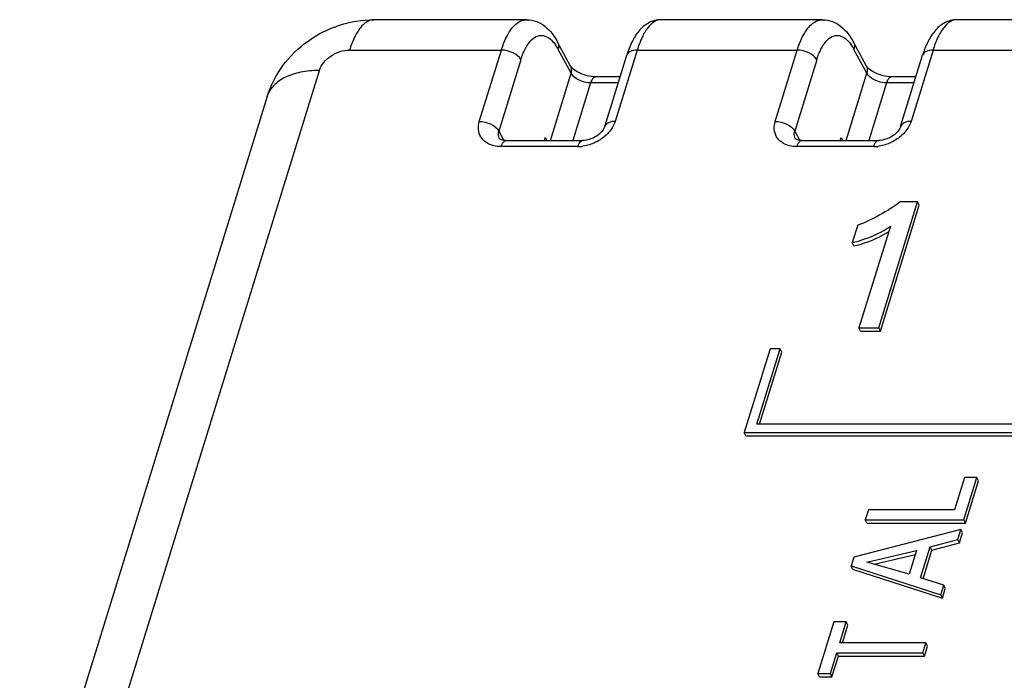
# Model space of a CAD drawing. Header units: millimetres. Extents: x 0 to 594, y 0 to 420.
# Tile 68 of 120: x 375 to 386, y 202 to 209. Entities that reach past the tile are written whole.
import ezdxf

# ---------------------------------------------------------------- set-up
doc = ezdxf.new("R2010")
doc.units = ezdxf.units.MM
doc.header["$LTSCALE"] = 32.67
doc.layers.get('0').update_dxf_attribs({"linetype": 'CONTINUOUS'})

msp = doc.modelspace()

# ---------------------------------------------------------------- linework, layer by layer
at = {"color": 7, "linetype": 'CONTINUOUS'}
for p, q in [((380.91059, 209.28559), (379.201, 209.28559)), ((384.22641, 209.28559), (382.415, 209.28559)), ((387.54223, 209.28559), (385.73082, 209.28559)), ((381.40334, 208.76653), (381.25748, 209.03542)), ((384.71916, 208.76653), (384.57329, 209.03542)), ((381.78527, 208.0873), (382.03218, 208.8863)), ((385.10109, 208.0873), (385.34799, 208.8863)), ((381.95753, 208.64473), (381.68248, 208.64473)), ((385.27335, 208.64473), (384.9983, 208.64473)), ((378.00222, 208.42326), (375.22919, 199.44971)), ((380.67991, 207.93216), (381.53832, 207.93216)), ((381.10953, 207.93216), (381.1194, 207.96411)), ((381.1194, 207.96411), (381.13735, 207.93216)), ((383.99573, 207.93216), (384.85413, 207.93216)), ((384.42535, 207.93216), (384.43522, 207.96411)), ((384.43522, 207.96411), (384.45317, 207.93216)), ((384.85643, 205.83337), (385.29215, 207.24335)), ((385.29215, 207.24335), (385.09818, 207.24335)), ((385.31045, 207.20606), (385.29215, 207.24335)), ((384.87473, 205.79607), (385.31045, 207.20606)), ((384.62062, 206.98315), (384.56054, 206.78874)), ((384.98643, 206.97137), (384.63476, 205.83337)), ((384.57884, 206.75144), (384.56054, 206.78874)), ((384.65306, 205.79607), (384.63476, 205.83337)), ((384.63476, 205.83337), (384.85643, 205.83337)), ((384.65306, 205.79607), (384.87473, 205.79607)), ((384.87473, 205.79607), (384.85643, 205.83337)), ((383.64005, 205.59837), (383.34957, 204.65838)), ((383.48914, 204.75237), (383.75058, 205.59837)), ((383.75058, 205.59837), (383.64005, 205.59837)), ((383.76888, 205.56107), (383.75058, 205.59837)), ((383.51897, 204.75237), (383.76888, 205.56107)), ((387.85497, 204.75237), (383.48914, 204.75237)), ((383.36787, 204.62108), (383.34957, 204.65838)), ((383.34957, 204.65838), (387.93645, 204.65838)), ((383.36787, 204.62108), (387.95476, 204.62108)), ((385.81723, 204.15539), (385.70525, 203.79301)), ((385.81119, 203.68251), (385.95732, 204.15539)), ((385.95732, 204.15539), (385.81723, 204.15539)), ((385.97562, 204.11809), (385.95732, 204.15539)), ((385.82949, 203.64521), (385.97562, 204.11809)), ((384.74006, 203.79301), (384.70591, 203.68251)), ((385.70525, 203.79301), (384.74006, 203.79301)), ((384.72422, 203.64521), (384.70591, 203.68251)), ((384.70591, 203.68251), (385.81119, 203.68251)), ((384.72422, 203.64521), (385.82949, 203.64521)), ((385.82949, 203.64521), (385.81119, 203.68251)), ((385.77737, 203.57306), (384.57597, 203.262)), ((385.7429, 203.46152), (385.77737, 203.57306)), ((385.7612, 203.42422), (385.79567, 203.53577)), ((385.79567, 203.53577), (385.77737, 203.57306)), ((385.3257, 203.03054), (385.43347, 203.3793)), ((385.43347, 203.3793), (385.7429, 203.46152)), ((385.45178, 203.34201), (385.43347, 203.3793)), ((385.45178, 203.34201), (385.7612, 203.42422)), ((385.7612, 203.42422), (385.7429, 203.46152)), ((384.57597, 203.262), (384.54587, 203.1646)), ((384.7243, 203.20649), (385.28109, 203.33951)), ((384.80419, 203.18391), (385.26719, 203.29452)), ((385.28109, 203.33951), (385.19856, 203.07243)), ((385.35293, 203.02212), (385.45178, 203.34201)), ((384.56417, 203.1273), (384.54587, 203.1646)), ((384.54587, 203.1646), (385.55145, 202.84202)), ((385.19856, 203.07243), (384.7243, 203.20649)), ((384.56417, 203.1273), (385.56976, 202.80472)), ((385.58414, 202.9478), (385.3257, 203.03054)), ((385.55145, 202.84202), (385.58414, 202.9478)), ((385.60245, 202.9105), (385.58414, 202.9478)), ((385.56976, 202.80472), (385.55145, 202.84202)), ((385.56976, 202.80472), (385.60245, 202.9105)), ((384.352, 202.53724), (384.17334, 201.9591)), ((384.49285, 202.53724), (384.352, 202.53724)), ((384.42051, 202.30316), (384.49285, 202.53724)), ((384.45034, 202.30316), (384.51115, 202.49994)), ((384.51115, 202.49994), (384.49285, 202.53724)), ((385.38493, 202.30316), (384.42051, 202.30316)), ((385.35079, 202.19266), (385.38493, 202.30316)), ((385.36909, 202.15537), (385.40324, 202.26586)), ((385.40324, 202.26586), (385.38493, 202.30316)), ((384.31419, 201.9591), (384.38637, 202.19266)), ((384.3325, 201.92181), (384.40467, 202.15537)), ((384.40467, 202.15537), (384.38637, 202.19266)), ((384.38637, 202.19266), (385.35079, 202.19266)), ((384.40467, 202.15537), (385.36909, 202.15537)), ((385.36909, 202.15537), (385.35079, 202.19266)), ((384.19164, 201.92181), (384.17334, 201.9591)), ((384.17334, 201.9591), (384.31419, 201.9591)), ((384.3325, 201.92181), (384.31419, 201.9591)), ((384.19164, 201.92181), (384.3325, 201.92181))]:
    msp.add_line(p, q, dxfattribs=at)
at = {"color": 9, "linetype": 'CONTINUOUS'}
for p, q in [((382.41501, 209.28559), (382.41474, 209.28559)), ((385.73083, 209.28559), (385.73056, 209.28559)), ((378.92653, 208.94504), (380.62727, 208.94504)), ((380.38036, 208.14602), (380.62727, 208.94504)), ((381.40889, 208.68461), (381.26308, 208.9534)), ((382.14924, 208.94504), (381.90232, 208.14601)), ((382.14924, 208.94504), (383.94309, 208.94504)), ((383.69618, 208.14602), (383.94309, 208.94504)), ((384.72471, 208.68461), (384.5789, 208.9534)), ((385.46506, 208.94504), (385.21814, 208.14601)), ((385.46506, 208.94504), (387.25891, 208.94504)), ((380.84599, 208.83717), (380.59905, 208.03806)), ((384.16181, 208.83717), (383.91487, 208.03806)), ((375.81453, 199.74344), (378.58758, 208.71703)), ((381.17637, 207.93216), (381.40889, 208.68461)), ((384.49219, 207.93216), (384.72471, 208.68461)), ((381.62757, 208.57662), (381.42842, 207.93216)), ((381.93648, 208.57662), (381.62757, 208.57662)), ((384.94339, 208.57662), (384.74424, 207.93216)), ((385.2523, 208.57662), (384.94339, 208.57662)), ((380.59905, 208.03806), (380.65557, 207.93387)), ((383.91487, 208.03806), (383.97139, 207.93387)), ((381.48335, 207.86405), (380.62505, 207.86405)), ((384.79917, 207.86405), (383.94087, 207.86405))]:
    msp.add_line(p, q, dxfattribs=at)
at = {"color": 7, "linetype": 'CONTINUOUS'}
for points in [[(381.7853, 208.0874), (381.78287, 208.08045), (381.7761, 208.06583), (381.76636, 208.04989), (381.75372, 208.03337), (381.73833, 208.01685), (381.7204, 208.00078), (381.70027, 207.98567), (381.67838, 207.97195), (381.65502, 207.95987), (381.63067, 207.94972), (381.60594, 207.94179), (381.58141, 207.9362), (381.55765, 207.93301), (381.53831, 207.93217)], [(385.10111, 208.0874), (385.09869, 208.08045), (385.09192, 208.06583), (385.08218, 208.04989), (385.06954, 208.03337), (385.05415, 208.01685), (385.03622, 208.00078), (385.01609, 207.98567), (384.9942, 207.97195), (384.97084, 207.95987), (384.94649, 207.94972), (384.92176, 207.94179), (384.89723, 207.9362), (384.87347, 207.93301), (384.85413, 207.93217)], [(380.67989, 207.93216), (380.65965, 207.93321), (380.6425, 207.93599), (380.62829, 207.94006), (380.61752, 207.94481), (380.61057, 207.94925), (380.60722, 207.95223), (380.60585, 207.9539), (380.60571, 207.95411)], [(383.99571, 207.93216), (383.97547, 207.93321), (383.95832, 207.93599), (383.94411, 207.94006), (383.93334, 207.94481), (383.92639, 207.94925), (383.92304, 207.95223), (383.92167, 207.9539), (383.92153, 207.95411)]]:
    msp.add_lwpolyline(points, dxfattribs=at)
at = {"color": 9, "linetype": 'CONTINUOUS'}
for centre in [(381.48291, 208.27237), (384.79873, 208.27237)]:
    msp.add_arc(centre, 0.40832, 270.062364, 276.446808, dxfattribs=at)
at = {"color": 7, "linetype": 'CONTINUOUS'}
msp.add_arc((384.34803, 207.90188), 1.12845, 302.028617, 304.45282, dxfattribs=at)
for points, knots in [([(378.00225, 208.42328), (378.04073, 208.54778), (378.16283, 208.78551), (378.44934, 209.06311), (378.8059, 209.24266), (379.06998, 209.28559), (379.20101, 209.28556)], [0, 0, 0, 0, 0.2487939, 0.49890399, 0.74983955, 1, 1, 1, 1]), ([(380.91109, 209.28536), (380.94833, 209.28519), (381.02292, 209.2716), (381.15297, 209.19463), (381.22173, 209.1013), (381.25747, 209.03536)], [0, 0, 0, 0, 0.25010974, 0.49617724, 1, 1, 1, 1]), ([(382.41454, 209.28555), (382.36637, 209.28528), (382.27018, 209.25878), (382.16143, 209.16089), (382.08412, 209.03287), (382.04796, 208.93734), (382.03218, 208.88629)], [0, 0, 0, 0, 0.24512285, 0.48245935, 0.72814198, 1, 1, 1, 1]), ([(384.22691, 209.28536), (384.26414, 209.28519), (384.33874, 209.2716), (384.46878, 209.19463), (384.53755, 209.1013), (384.57329, 209.03536)], [0, 0, 0, 0, 0.25010974, 0.49617724, 1, 1, 1, 1]), ([(385.73036, 209.28555), (385.68219, 209.28528), (385.586, 209.25878), (385.47725, 209.16089), (385.39994, 209.03287), (385.36378, 208.93734), (385.348, 208.88629)], [0, 0, 0, 0, 0.24512285, 0.48245935, 0.72814198, 1, 1, 1, 1]), ([(381.68248, 208.64473), (381.62062, 208.64473), (381.52983, 208.66795), (381.44154, 208.72304), (381.41044, 208.75345), (381.40334, 208.76653)], [0, 0, 0, 0, 0.59370834, 0.85713381, 1, 1, 1, 1]), ([(384.9983, 208.64473), (384.93644, 208.64473), (384.84565, 208.66795), (384.75736, 208.72304), (384.72626, 208.75345), (384.71916, 208.76653)], [0, 0, 0, 0, 0.59370834, 0.85713381, 1, 1, 1, 1]), ([(385.09818, 207.24335), (385.02424, 207.19089), (384.87145, 207.09208), (384.70649, 207.01337), (384.62062, 206.98315)], [0, 0, 0, 0, 0.49898704, 1, 1, 1, 1]), ([(384.56054, 206.78874), (384.59596, 206.79692), (384.73037, 206.83308), (384.85933, 206.89067), (384.9465, 206.9452)], [0, 0, 0, 0, 0.26123527, 1, 1, 1, 1]), ([(384.57884, 206.75144), (384.61452, 206.75968), (384.74985, 206.79612), (384.87965, 206.85432), (384.96727, 206.90946)], [0, 0, 0, 0, 0.26128619, 1, 1, 1, 1])]:
    msp.add_open_spline(points, degree=3, knots=knots, dxfattribs=at)
at = {"color": 9, "linetype": 'CONTINUOUS'}
for points, knots in [([(379.201, 209.28558), (379.17386, 209.28555), (379.1132, 209.26561), (379.03897, 209.19178), (378.97443, 209.08182), (378.94156, 208.99392), (378.92646, 208.94504)], [0, 0, 0, 0, 0.17634206, 0.39277124, 0.66750602, 1, 1, 1, 1]), ([(380.62727, 208.94504), (380.6424, 208.99399), (380.67209, 209.07302), (380.72867, 209.1703), (380.79593, 209.2499), (380.86677, 209.28554), (380.91057, 209.28558)], [0, 0, 0, 0, 0.32916056, 0.53993565, 0.71855142, 1, 1, 1, 1]), ([(382.41475, 209.28558), (382.3888, 209.28549), (382.33027, 209.2648), (382.25942, 209.19099), (382.19671, 209.08138), (382.16432, 208.99382), (382.14924, 208.94504)], [0, 0, 0, 0, 0.17122444, 0.38640973, 0.66315243, 1, 1, 1, 1]), ([(383.94309, 208.94504), (383.95822, 208.99399), (383.98791, 209.07302), (384.04449, 209.1703), (384.11175, 209.2499), (384.18259, 209.28554), (384.22639, 209.28558)], [0, 0, 0, 0, 0.32916056, 0.53993565, 0.71855142, 1, 1, 1, 1]), ([(385.73057, 209.28558), (385.70462, 209.28549), (385.64609, 209.2648), (385.57524, 209.19099), (385.51253, 209.08138), (385.48014, 208.99382), (385.46506, 208.94504)], [0, 0, 0, 0, 0.17122444, 0.38640973, 0.66315243, 1, 1, 1, 1]), ([(380.84599, 208.83717), (380.85861, 208.878), (380.88655, 208.95118), (380.94297, 209.04162), (381.00997, 209.10009), (381.06345, 209.11123), (381.08694, 209.10886)], [0, 0, 0, 0, 0.33029804, 0.60207168, 0.81753257, 1, 1, 1, 1]), ([(381.08694, 209.10886), (381.10025, 209.10752), (381.1623, 209.09063), (381.20821, 209.03929), (381.23612, 208.99803)], [0, 0, 0, 0, 0.21170992, 1, 1, 1, 1]), ([(384.16181, 208.83717), (384.17443, 208.878), (384.20237, 208.95118), (384.25879, 209.04162), (384.32579, 209.10009), (384.37927, 209.11123), (384.40276, 209.10886)], [0, 0, 0, 0, 0.33029804, 0.60207168, 0.81753257, 1, 1, 1, 1]), ([(384.40276, 209.10886), (384.41607, 209.10752), (384.47812, 209.09063), (384.52403, 209.03929), (384.55194, 208.99803)], [0, 0, 0, 0, 0.21170992, 1, 1, 1, 1]), ([(381.2575, 209.03537), (381.26067, 209.02952), (381.27127, 209.0036), (381.26927, 208.97369), (381.26303, 208.95349)], [0, 0, 0, 0, 0.23949511, 1, 1, 1, 1]), ([(384.57332, 209.03537), (384.57649, 209.02952), (384.58709, 209.0036), (384.58509, 208.97369), (384.57885, 208.95349)], [0, 0, 0, 0, 0.23949511, 1, 1, 1, 1]), ([(378.58758, 208.71703), (378.6079, 208.78272), (378.71012, 208.89829), (378.85296, 208.94509), (378.92653, 208.94504)], [0, 0, 0, 0, 0.4830734, 1, 1, 1, 1]), ([(380.84595, 208.83706), (380.82741, 208.87125), (380.75515, 208.92437), (380.67205, 208.94504), (380.62727, 208.94504)], [0, 0, 0, 0, 0.46487731, 1, 1, 1, 1]), ([(382.14924, 208.94504), (382.12298, 208.94504), (382.07604, 208.93968), (382.03795, 208.90496), (382.03217, 208.8863)], [0, 0, 0, 0, 0.5735367, 1, 1, 1, 1]), ([(384.16177, 208.83706), (384.14322, 208.87125), (384.07097, 208.92437), (383.98787, 208.94504), (383.94309, 208.94504)], [0, 0, 0, 0, 0.46487731, 1, 1, 1, 1]), ([(385.46506, 208.94504), (385.4388, 208.94504), (385.39186, 208.93968), (385.35377, 208.90496), (385.34799, 208.8863)], [0, 0, 0, 0, 0.5735367, 1, 1, 1, 1]), ([(378.58756, 208.71698), (378.51711, 208.71698), (378.38443, 208.70578), (378.20612, 208.64978), (378.07024, 208.55666), (378.01608, 208.46809), (378.00223, 208.42328)], [0, 0, 0, 0, 0.30379028, 0.56996656, 0.79776747, 1, 1, 1, 1]), ([(381.40889, 208.68461), (381.4111, 208.69174), (381.41726, 208.7188), (381.41302, 208.74868), (381.40333, 208.76653)], [0, 0, 0, 0, 0.26877515, 1, 1, 1, 1]), ([(381.51771, 208.59877), (381.50555, 208.60367), (381.46375, 208.62372), (381.42488, 208.65514), (381.40889, 208.68461)], [0, 0, 0, 0, 0.28111215, 1, 1, 1, 1]), ([(384.72471, 208.68461), (384.72692, 208.69174), (384.73308, 208.7188), (384.72884, 208.74868), (384.71915, 208.76653)], [0, 0, 0, 0, 0.26877515, 1, 1, 1, 1]), ([(384.83353, 208.59877), (384.82137, 208.60367), (384.77957, 208.62372), (384.7407, 208.65514), (384.72471, 208.68461)], [0, 0, 0, 0, 0.28111215, 1, 1, 1, 1]), ([(381.62757, 208.57662), (381.61855, 208.57662), (381.58108, 208.57872), (381.5441, 208.58813), (381.51771, 208.59877)], [0, 0, 0, 0, 0.24083953, 1, 1, 1, 1]), ([(381.68248, 208.64473), (381.67706, 208.64473), (381.66101, 208.63935), (381.64127, 208.61413), (381.6319, 208.59064), (381.62757, 208.57662)], [0, 0, 0, 0, 0.17671104, 0.52217206, 1, 1, 1, 1]), ([(384.94339, 208.57662), (384.93437, 208.57662), (384.8969, 208.57872), (384.85992, 208.58813), (384.83353, 208.59877)], [0, 0, 0, 0, 0.24083953, 1, 1, 1, 1]), ([(384.9983, 208.64473), (384.99288, 208.64473), (384.97683, 208.63935), (384.95709, 208.61413), (384.94772, 208.59064), (384.94339, 208.57662)], [0, 0, 0, 0, 0.17671104, 0.52217206, 1, 1, 1, 1]), ([(380.54139, 207.87387), (380.51081, 207.88141), (380.45375, 207.90508), (380.3901, 207.97075), (380.36327, 208.05715), (380.37139, 208.11704), (380.38036, 208.14602)], [0, 0, 0, 0, 0.2648562, 0.50660951, 0.74479023, 1, 1, 1, 1]), ([(380.38036, 208.14605), (380.42529, 208.14605), (380.50842, 208.12531), (380.58057, 208.07213), (380.59905, 208.03807)], [0, 0, 0, 0, 0.53691701, 1, 1, 1, 1]), ([(381.90234, 208.14605), (381.87676, 208.14605), (381.83011, 208.14084), (381.79134, 208.10658), (381.78531, 208.08733)], [0, 0, 0, 0, 0.55906086, 1, 1, 1, 1]), ([(381.90232, 208.14601), (381.89939, 208.13652), (381.88484, 208.09731), (381.86234, 208.06127), (381.84238, 208.03647)], [0, 0, 0, 0, 0.23789893, 1, 1, 1, 1]), ([(383.85721, 207.87387), (383.82663, 207.88141), (383.76957, 207.90508), (383.70592, 207.97075), (383.67909, 208.05715), (383.68721, 208.11704), (383.69618, 208.14602)], [0, 0, 0, 0, 0.2648562, 0.50660951, 0.74479023, 1, 1, 1, 1]), ([(383.69618, 208.14605), (383.74111, 208.14605), (383.82423, 208.12531), (383.89639, 208.07213), (383.91487, 208.03807)], [0, 0, 0, 0, 0.53691701, 1, 1, 1, 1]), ([(385.21816, 208.14605), (385.19258, 208.14605), (385.14593, 208.14084), (385.10716, 208.10658), (385.10113, 208.08733)], [0, 0, 0, 0, 0.55906086, 1, 1, 1, 1]), ([(385.21814, 208.14601), (385.21521, 208.13652), (385.20066, 208.09731), (385.17816, 208.06127), (385.1582, 208.03647)], [0, 0, 0, 0, 0.23789893, 1, 1, 1, 1]), ([(380.60548, 207.95469), (380.59568, 207.97302), (380.59076, 208.00324), (380.59683, 208.0309), (380.59905, 208.03807)], [0, 0, 0, 0, 0.7347769, 1, 1, 1, 1]), ([(381.84238, 208.03647), (381.83325, 208.02513), (381.79309, 207.98053), (381.74384, 207.94436), (381.70398, 207.92265)], [0, 0, 0, 0, 0.24281963, 1, 1, 1, 1]), ([(383.9213, 207.95469), (383.9115, 207.97302), (383.90658, 208.00324), (383.91265, 208.0309), (383.91487, 208.03807)], [0, 0, 0, 0, 0.7347769, 1, 1, 1, 1]), ([(385.1582, 208.03647), (385.14907, 208.02513), (385.10891, 207.98053), (385.05966, 207.94436), (385.0198, 207.92265)], [0, 0, 0, 0, 0.24281963, 1, 1, 1, 1]), ([(380.62501, 207.86405), (380.62783, 207.8732), (380.63734, 207.89983), (380.65961, 207.9322), (380.67986, 207.93213)], [0, 0, 0, 0, 0.3211755, 1, 1, 1, 1]), ([(381.48341, 207.86406), (381.48623, 207.87321), (381.49574, 207.89984), (381.51803, 207.93221), (381.53828, 207.93213)], [0, 0, 0, 0, 0.3212139, 1, 1, 1, 1]), ([(381.70398, 207.92265), (381.69025, 207.91518), (381.63489, 207.88828), (381.57437, 207.87173), (381.52875, 207.86663)], [0, 0, 0, 0, 0.25401177, 1, 1, 1, 1]), ([(383.94082, 207.86405), (383.94365, 207.8732), (383.95316, 207.89983), (383.97543, 207.9322), (383.99568, 207.93213)], [0, 0, 0, 0, 0.3211755, 1, 1, 1, 1]), ([(384.79923, 207.86406), (384.80205, 207.87321), (384.81156, 207.89984), (384.83385, 207.93221), (384.8541, 207.93213)], [0, 0, 0, 0, 0.3212139, 1, 1, 1, 1]), ([(385.0198, 207.92265), (385.00607, 207.91518), (384.95071, 207.88828), (384.89019, 207.87173), (384.84457, 207.86663)], [0, 0, 0, 0, 0.25401177, 1, 1, 1, 1])]:
    msp.add_open_spline(points, degree=3, knots=knots, dxfattribs=at)
for points in [[(381.23612, 208.99803), (381.24585, 208.98363), (381.2548, 208.96868), (381.26308, 208.9534)], [(384.55194, 208.99803), (384.56167, 208.98363), (384.57062, 208.96868), (384.5789, 208.9534)], [(380.62505, 207.86405), (380.59697, 207.86405), (380.56865, 207.86714), (380.54139, 207.87387)], [(383.94087, 207.86405), (383.91279, 207.86405), (383.88447, 207.86714), (383.85721, 207.87387)]]:
    msp.add_open_spline(points, degree=3, dxfattribs=at)

doc.saveas('drawing.dxf')
